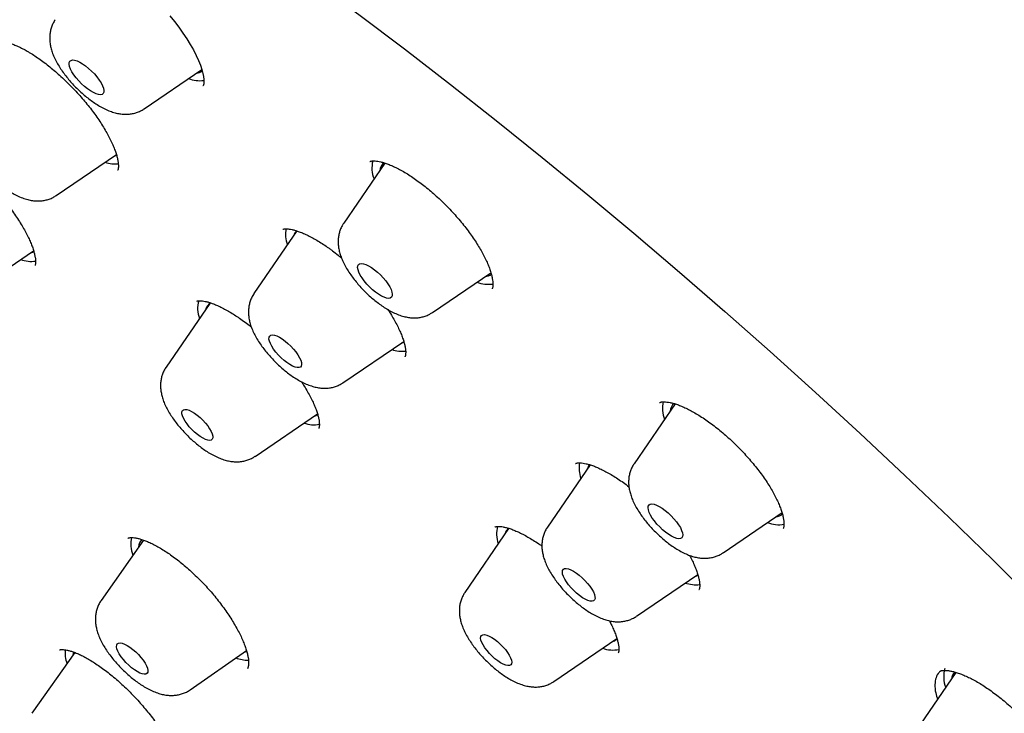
# Model space of a CAD drawing. Header units: millimetres. Extents: x 8 to 776, y 12 to 2253.
# Tile 21 of 67: x 533 to 552, y 802 to 815. Entities that reach past the tile are written whole.
import ezdxf

# ---------------------------------------------------------------- set-up
doc = ezdxf.new("R2010")
doc.units = ezdxf.units.MM

msp = doc.modelspace()

# ---------------------------------------------------------------- linework, layer by layer
at = {"color": 7, "linetype": 'Continuous', "lineweight": 30}
for p, q in [((535.003, 813.24), (536.121, 814.001)), ((533.3, 811.559), (534.465, 812.353)), ((539.669, 812.188), (538.87, 811.022)), ((537.964, 810.874), (537.132, 809.658)), ((531.663, 809.673), (532.86, 810.488)), ((540.594, 809.294), (541.723, 810.063)), ((536.274, 809.468), (535.428, 808.232)), ((536.026, 809.515), (536.024, 809.513)), ((538.855, 807.93), (540.033, 808.733)), ((545.293, 807.521), (544.499, 806.362)), ((537.152, 806.504), (538.362, 807.329)), ((543.646, 806.34), (542.818, 805.132)), ((546.223, 804.635), (547.365, 805.413)), ((542.065, 805.103), (541.219, 803.867)), ((547.387, 805.104), (547.389, 805.106)), ((534.99, 804.881), (534.169, 803.709)), ((544.542, 803.404), (545.731, 804.214)), ((545.756, 803.921), (545.757, 803.923)), ((534.165, 803.704), (534.169, 803.709)), ((542.943, 802.139), (544.166, 802.972)), ((533.657, 802.704), (532.827, 801.525)), ((535.894, 801.98), (536.986, 802.741)), ((550.737, 802.317), (549.951, 801.169))]:
    msp.add_line(p, q, dxfattribs=at)
at = {"color": 7, "linetype": 'Continuous', "lineweight": 30, "flags": 128}
for points in [[(532.166, 819.833), (533.025, 819.299), (533.889, 818.747), (534.758, 818.177), (535.632, 817.589), (536.51, 816.984), (537.391, 816.362), (538.275, 815.723), (539.162, 815.069), (540.05, 814.399), (540.938, 813.713), (541.828, 813.013), (542.716, 812.299), (543.605, 811.571), (544.491, 810.83), (545.376, 810.076), (546.258, 809.31), (547.136, 808.533), (548.011, 807.744), (548.881, 806.945), (549.746, 806.136), (550.606, 805.317), (551.459, 804.489), (552.305, 803.653)], [(535.499, 815.044), (535.59, 814.932), (535.676, 814.821), (535.755, 814.709), (535.829, 814.598), (535.897, 814.487), (535.958, 814.38), (536.011, 814.276), (536.056, 814.177), (536.093, 814.085), (536.121, 814.001), (536.141, 813.927), (536.153, 813.863), (536.159, 813.809), (536.16, 813.762), (536.157, 813.727), (536.151, 813.702), (536.146, 813.688), (536.143, 813.683), (536.143, 813.683), (536.143, 813.683)], [(533.964, 813.586), (533.906, 813.627), (533.847, 813.674), (533.79, 813.726), (533.735, 813.783), (533.685, 813.841), (533.642, 813.9), (533.605, 813.957), (533.578, 814.011), (533.559, 814.06), (533.551, 814.102), (533.553, 814.137), (533.564, 814.163), (533.586, 814.179), (533.617, 814.186), (533.656, 814.182), (533.702, 814.168), (533.754, 814.145), (533.809, 814.112), (533.867, 814.072), (533.926, 814.024), (533.983, 813.972), (534.038, 813.915), (534.088, 813.857), (534.131, 813.798), (534.168, 813.741), (534.195, 813.687), (534.214, 813.639), (534.222, 813.596), (534.22, 813.561), (534.209, 813.535), (534.187, 813.519), (534.156, 813.512), (534.117, 813.516), (534.071, 813.53), (534.019, 813.553), (533.964, 813.586)], [(534.431, 812.33), (534.453, 812.337), (534.47, 812.345)], [(532.794, 810.443), (532.837, 810.46), (532.865, 810.478)], [(539.489, 809.686), (539.43, 809.734), (539.373, 809.787), (539.319, 809.844), (539.27, 809.903), (539.227, 809.961), (539.192, 810.018), (539.165, 810.071), (539.148, 810.119), (539.141, 810.161), (539.144, 810.195), (539.157, 810.22), (539.18, 810.235), (539.212, 810.24), (539.252, 810.235), (539.299, 810.22), (539.351, 810.195), (539.407, 810.162), (539.465, 810.12), (539.524, 810.072), (539.581, 810.019), (539.635, 809.962), (539.684, 809.904), (539.727, 809.845), (539.762, 809.788), (539.789, 809.735), (539.806, 809.687), (539.813, 809.645), (539.81, 809.612), (539.797, 809.587), (539.774, 809.571), (539.742, 809.566), (539.702, 809.571), (539.655, 809.586), (539.603, 809.611), (539.547, 809.645), (539.489, 809.686)], [(537.771, 808.32), (537.714, 808.364), (537.658, 808.414), (537.604, 808.468), (537.555, 808.524), (537.512, 808.581), (537.476, 808.637), (537.449, 808.689), (537.431, 808.737), (537.422, 808.778), (537.424, 808.812), (537.436, 808.836), (537.458, 808.852), (537.488, 808.857), (537.527, 808.852), (537.573, 808.837), (537.624, 808.813), (537.678, 808.779), (537.735, 808.738), (537.791, 808.691), (537.846, 808.639), (537.897, 808.583), (537.944, 808.527), (537.984, 808.47), (538.015, 808.416), (538.038, 808.366), (538.052, 808.321), (538.055, 808.284), (538.048, 808.254), (538.031, 808.234), (538.005, 808.224), (537.97, 808.224), (537.928, 808.234), (537.879, 808.253), (537.826, 808.282), (537.771, 808.32)], [(536.092, 806.886), (536.037, 806.926), (535.982, 806.973), (535.928, 807.024), (535.879, 807.078), (535.834, 807.134), (535.796, 807.188), (535.767, 807.241), (535.746, 807.289), (535.736, 807.331), (535.735, 807.365), (535.745, 807.391), (535.765, 807.408), (535.793, 807.414), (535.83, 807.411), (535.874, 807.397), (535.924, 807.374), (535.977, 807.341), (536.032, 807.301), (536.087, 807.255), (536.141, 807.204), (536.191, 807.149), (536.235, 807.094), (536.273, 807.039), (536.302, 806.987), (536.323, 806.939), (536.333, 806.897), (536.334, 806.862), (536.324, 806.836), (536.305, 806.819), (536.276, 806.813), (536.239, 806.817), (536.195, 806.83), (536.145, 806.854), (536.092, 806.886)], [(545.052, 805.081), (544.995, 805.135), (544.942, 805.192), (544.893, 805.251), (544.851, 805.309), (544.817, 805.366), (544.791, 805.418), (544.775, 805.466), (544.77, 805.506), (544.774, 805.539), (544.788, 805.563), (544.812, 805.577), (544.845, 805.581), (544.886, 805.575), (544.934, 805.558), (544.987, 805.532), (545.043, 805.498), (545.101, 805.455), (545.16, 805.406), (545.217, 805.353), (545.27, 805.296), (545.319, 805.237), (545.361, 805.179), (545.395, 805.122), (545.42, 805.07), (545.436, 805.022), (545.442, 804.982), (545.438, 804.949), (545.423, 804.925), (545.399, 804.911), (545.366, 804.907), (545.325, 804.913), (545.278, 804.93), (545.225, 804.956), (545.169, 804.99), (545.11, 805.033), (545.052, 805.081)], [(543.385, 803.85), (543.33, 803.902), (543.277, 803.956), (543.23, 804.013), (543.188, 804.07), (543.155, 804.125), (543.129, 804.176), (543.114, 804.222), (543.108, 804.261), (543.113, 804.293), (543.128, 804.315), (543.152, 804.328), (543.185, 804.33), (543.225, 804.323), (543.272, 804.305), (543.324, 804.278), (543.38, 804.243), (543.436, 804.2), (543.493, 804.151), (543.547, 804.098), (543.597, 804.042), (543.642, 803.985), (543.68, 803.929), (543.709, 803.876), (543.729, 803.827), (543.74, 803.784), (543.741, 803.748), (543.731, 803.721), (543.712, 803.704), (543.683, 803.696), (543.646, 803.699), (543.602, 803.711), (543.552, 803.734), (543.498, 803.765), (543.442, 803.804), (543.385, 803.85)], [(545.673, 804.174), (545.706, 804.186), (545.728, 804.199)], [(541.802, 802.582), (541.747, 802.631), (541.695, 802.684), (541.648, 802.739), (541.606, 802.795), (541.572, 802.849), (541.547, 802.899), (541.531, 802.944), (541.525, 802.983), (541.53, 803.014), (541.544, 803.035), (541.568, 803.047), (541.601, 803.049), (541.642, 803.04), (541.689, 803.022), (541.74, 802.994), (541.794, 802.958), (541.85, 802.915), (541.904, 802.866), (541.956, 802.813), (542.004, 802.758), (542.045, 802.702), (542.079, 802.648), (542.104, 802.598), (542.12, 802.553), (542.126, 802.514), (542.122, 802.483), (542.107, 802.462), (542.083, 802.45), (542.05, 802.448), (542.01, 802.457), (541.963, 802.475), (541.911, 802.503), (541.857, 802.539), (541.802, 802.582)], [(534.87, 802.331), (534.815, 802.365), (534.759, 802.408), (534.704, 802.456), (534.651, 802.509), (534.602, 802.564), (534.558, 802.62), (534.522, 802.675), (534.495, 802.727), (534.477, 802.774), (534.468, 802.815), (534.471, 802.848), (534.483, 802.872), (534.505, 802.886), (534.537, 802.89), (534.576, 802.883), (534.622, 802.867), (534.673, 802.841), (534.728, 802.806), (534.784, 802.763), (534.839, 802.715), (534.893, 802.662), (534.942, 802.607), (534.985, 802.551), (535.021, 802.496), (535.049, 802.444), (535.067, 802.397), (535.075, 802.356), (535.073, 802.323), (535.06, 802.3), (535.038, 802.285), (535.006, 802.281), (534.967, 802.288), (534.921, 802.304), (534.87, 802.331)], [(533.641, 802.712), (533.629, 802.68), (533.624, 802.658)], [(536.995, 802.716), (536.955, 802.707), (536.932, 802.704)]]:
    msp.add_lwpolyline(points, dxfattribs=at)
at = {"color": 7, "linetype": 'Continuous', "lineweight": 30}
for centre, radius, start, end in [((535.997, 814.181), 0.248, 276.2604, 300.6575), ((536.095, 814.47), 0.685, 250.1739, 275.4438), ((534.461, 812.852), 0.682, 251.6509, 273.7179), ((539.975, 812.09), 0.558, 165.4476, 202.1619), ((539.777, 812.024), 0.209, 124.831, 175.4762), ((538.29, 810.797), 0.546, 167.2313, 200.7264), ((538.093, 810.737), 0.195, 133.5172, 165.2186), ((532.813, 810.892), 0.609, 250.5605, 278.2841), ((541.592, 810.218), 0.23, 275.5332, 307.8115), ((541.682, 810.518), 0.679, 250.269, 277.1568), ((536.555, 809.365), 0.516, 162.4823, 201.3817), ((536.384, 809.314), 0.189, 118.4099, 165.5659), ((539.928, 808.91), 0.217, 285.6384, 301.7257), ((540.012, 809.195), 0.655, 251.3038, 275.4599), ((545.648, 807.435), 0.601, 167.7225, 200.9748), ((545.409, 807.364), 0.213, 128.6992, 175.2734), ((538.227, 807.474), 0.207, 285.501, 312.7719), ((538.298, 807.71), 0.595, 250.4037, 280.2423), ((544.018, 806.274), 0.587, 169.657, 199.6964), ((543.787, 806.207), 0.203, 137.1558, 164.6387), ((547.222, 805.554), 0.225, 275.4542, 312.7073), ((542.394, 805.003), 0.561, 164.8495, 199.8729), ((542.177, 804.947), 0.192, 122.5718, 165.3331), ((547.301, 805.787), 0.608, 248.8133, 280.0285), ((535.337, 804.809), 0.592, 167.8914, 201.6268), ((535.117, 804.734), 0.223, 134.6185, 177.1925), ((545.698, 804.676), 0.661, 251.5314, 276.2314), ((544.022, 803.101), 0.198, 284.9355, 317.4185), ((544.087, 803.337), 0.587, 250.3368, 281.4556), ((534.137, 802.707), 0.667, 175.6326, 199.0313), ((537.032, 803.322), 0.769, 250.6665, 269.5326), ((551.058, 802.234), 0.56, 163.4886, 201.7998), ((550.863, 802.17), 0.215, 133.4699, 175.2056)]:
    msp.add_arc(centre, radius, start, end, dxfattribs=at)
for points, knots in [([(592.723, 776.727), (592.765, 776.77), (592.843, 776.852), (592.942, 776.959), (593.014, 777.04), (593.072, 777.106), (593.128, 777.172), (593.182, 777.237), (593.238, 777.305), (593.291, 777.371), (593.345, 777.441), (593.398, 777.51), (593.449, 777.579), (593.495, 777.641), (593.536, 777.699), (593.578, 777.759), (593.623, 777.825), (593.674, 777.9), (593.725, 777.979), (593.774, 778.056), (593.818, 778.127), (593.857, 778.192), (593.894, 778.254), (593.931, 778.317), (593.967, 778.38), (593.998, 778.437), (594.024, 778.485), (594.053, 778.538), (594.087, 778.602), (594.129, 778.684), (594.174, 778.775), (594.221, 778.872), (594.267, 778.971), (594.307, 779.058), (594.34, 779.134), (594.37, 779.204), (594.402, 779.281), (594.436, 779.364), (594.469, 779.448), (594.499, 779.527), (594.525, 779.596), (594.549, 779.662), (594.573, 779.731), (594.6, 779.809), (594.628, 779.893), (594.655, 779.976), (594.678, 780.05), (594.697, 780.114), (594.716, 780.176), (594.735, 780.243), (594.762, 780.337), (594.792, 780.45), (594.823, 780.571), (594.849, 780.681), (594.875, 780.792), (594.9, 780.912), (594.926, 781.035), (594.946, 781.143), (594.964, 781.238), (594.979, 781.327), (594.995, 781.423), (595.011, 781.53), (595.028, 781.648), (595.045, 781.775), (595.06, 781.9), (595.073, 782.012), (595.082, 782.104), (595.09, 782.186), (595.097, 782.266), (595.104, 782.357), (595.112, 782.459), (595.119, 782.568), (595.125, 782.679), (595.131, 782.812), (595.137, 782.962), (595.141, 783.135), (595.143, 783.306), (595.143, 783.469), (595.141, 783.623), (595.138, 783.772), (595.134, 783.929), (595.127, 784.1), (595.117, 784.285), (595.105, 784.478), (595.09, 784.673), (595.069, 784.922), (595.038, 785.222), (594.997, 785.57), (594.951, 785.899), (594.902, 786.222), (594.853, 786.509), (594.805, 786.771), (594.76, 787.009), (594.708, 787.265), (594.648, 787.544), (594.579, 787.846), (594.515, 788.116), (594.459, 788.34), (594.418, 788.5), (594.382, 788.638), (594.352, 788.751), (594.327, 788.84), (594.309, 788.906), (594.294, 788.962), (594.277, 789.024), (594.253, 789.108), (594.225, 789.209), (594.193, 789.319), (594.16, 789.431), (594.128, 789.541), (594.084, 789.687), (594.03, 789.865), (593.964, 790.076), (593.899, 790.279), (593.838, 790.467), (593.782, 790.634), (593.735, 790.774), (593.7, 790.877), (593.675, 790.948), (593.656, 791.003), (593.634, 791.066), (593.604, 791.154), (593.562, 791.273), (593.51, 791.416), (593.448, 791.588), (593.38, 791.773), (593.308, 791.966), (593.24, 792.146), (593.164, 792.343), (593.076, 792.568), (592.971, 792.833), (592.878, 793.062), (592.805, 793.238), (592.761, 793.344), (592.727, 793.425), (592.704, 793.481), (592.682, 793.532), (592.655, 793.597), (592.613, 793.694), (592.559, 793.822), (592.49, 793.982), (592.406, 794.173), (592.316, 794.377), (592.221, 794.591), (592.124, 794.804), (592.022, 795.026), (591.919, 795.249), (591.815, 795.47), (591.634, 795.852), (591.373, 796.389), (591.027, 797.077), (590.682, 797.744), (590.336, 798.394), (589.983, 799.039), (589.575, 799.767), (589.099, 800.592), (588.695, 801.272), (588.423, 801.719), (588.304, 801.915), (588.195, 802.092), (588.1, 802.246), (588.018, 802.378), (587.949, 802.488), (587.894, 802.576), (587.851, 802.645), (587.813, 802.706), (587.771, 802.773), (587.718, 802.856), (587.655, 802.957), (587.544, 803.131), (587.382, 803.385), (587.172, 803.711), (586.949, 804.054), (586.712, 804.414), (586.455, 804.801), (586.174, 805.219), (585.869, 805.668), (585.539, 806.146), (585.195, 806.64), (584.843, 807.137), (584.489, 807.632), (584.133, 808.123), (583.66, 808.767), (583.067, 809.562), (582.349, 810.502), (581.629, 811.425), (580.909, 812.33), (580.187, 813.218), (579.461, 814.095), (578.729, 814.963), (577.907, 815.92), (576.991, 816.964), (575.978, 818.091), (574.954, 819.205), (573.918, 820.305), (572.87, 821.392), (571.824, 822.454), (570.78, 823.49), (569.74, 824.5), (568.692, 825.497), (567.633, 826.482), (566.562, 827.456), (565.476, 828.422), (564.454, 829.31), (563.5, 830.122), (562.617, 830.86), (561.725, 831.59), (560.825, 832.313), (559.913, 833.03), (558.988, 833.742), (558.05, 834.449), (557.099, 835.149), (556.137, 835.841), (555.163, 836.525), (554.401, 837.045), (553.862, 837.407), (553.558, 837.609), (553.278, 837.794), (553.023, 837.961), (552.792, 838.111), (552.594, 838.239), (552.426, 838.347), (552.285, 838.437), (552.163, 838.515), (552.06, 838.58), (551.974, 838.635), (551.888, 838.689), (551.786, 838.754), (551.654, 838.836), (551.491, 838.938), (551.293, 839.061), (551.06, 839.205), (550.791, 839.369), (550.488, 839.553), (550.152, 839.754), (549.793, 839.967), (549.425, 840.182), (548.933, 840.466), (548.327, 840.808), (547.616, 841.199), (546.933, 841.563), (546.278, 841.903), (545.648, 842.22), (545.027, 842.524), (544.413, 842.815), (543.926, 843.038), (543.571, 843.197), (543.349, 843.295), (543.145, 843.384), (542.977, 843.457), (542.845, 843.513), (542.744, 843.556), (542.653, 843.594), (542.555, 843.635), (542.447, 843.68), (542.327, 843.73), (542.197, 843.783), (542.05, 843.842), (541.888, 843.908), (541.626, 844.011), (541.279, 844.146), (540.862, 844.302), (540.469, 844.444), (540.095, 844.575), (539.73, 844.699), (539.361, 844.819), (538.982, 844.938), (538.684, 845.028), (538.478, 845.088), (538.373, 845.118), (538.286, 845.142), (538.219, 845.161), (538.167, 845.176), (538.117, 845.189), (538.054, 845.207), (537.968, 845.23), (537.857, 845.26), (537.722, 845.295), (537.567, 845.335), (537.329, 845.395), (537.029, 845.467), (536.684, 845.544), (536.371, 845.61), (536.069, 845.67), (535.771, 845.724), (535.472, 845.775), (535.177, 845.82), (534.877, 845.863), (534.565, 845.901), (534.202, 845.94), (533.794, 845.975), (533.449, 845.996), (533.207, 846.006), (533.067, 846.011), (532.928, 846.014), (532.794, 846.016), (532.676, 846.016), (532.576, 846.016), (532.496, 846.016), (532.42, 846.015), (532.341, 846.013), (532.25, 846.011), (532.144, 846.008), (532.031, 846.003), (531.916, 845.997), (531.805, 845.991), (531.702, 845.984), (531.591, 845.976), (531.468, 845.966), (531.332, 845.953), (531.193, 845.939), (531.042, 845.921), (530.886, 845.9), (530.74, 845.879), (530.616, 845.859), (530.501, 845.84), (530.384, 845.819), (530.265, 845.796), (530.152, 845.773), (530.043, 845.749), (529.936, 845.725), (529.774, 845.686), (529.562, 845.631), (529.309, 845.558), (529.062, 845.479), (528.829, 845.396), (528.652, 845.328), (528.532, 845.279), (528.454, 845.247), (528.369, 845.211), (528.283, 845.172), (528.202, 845.136), (528.129, 845.101), (528.059, 845.068), (527.987, 845.032), (527.908, 844.993), (527.829, 844.952), (527.757, 844.913), (527.698, 844.881), (527.647, 844.853), (527.594, 844.823), (527.535, 844.789), (527.47, 844.75), (527.405, 844.712), (527.341, 844.672), (527.275, 844.63), (527.206, 844.586), (527.127, 844.534), (527.041, 844.476), (526.95, 844.412), (526.867, 844.352), (526.786, 844.293), (526.701, 844.228), (526.609, 844.155), (526.518, 844.082), (526.449, 844.024), (526.401, 843.983), (526.367, 843.954), (526.321, 843.914), (526.262, 843.862), (526.189, 843.796), (526.103, 843.715), (526.04, 843.656), (526.007, 843.624)], [0, 0, 0, 0, 0.001962, 0.003666, 0.00512, 0.006401, 0.007546, 0.00884, 0.010025, 0.011332, 0.012606, 0.013977, 0.015293, 0.016461, 0.017482, 0.01851, 0.019736, 0.021163, 0.022693, 0.02408, 0.025312, 0.026453, 0.027468, 0.028605, 0.029777, 0.030771, 0.031575, 0.032271, 0.033485, 0.034897, 0.036461, 0.038109, 0.039826, 0.041396, 0.042475, 0.043589, 0.044845, 0.046243, 0.047681, 0.048945, 0.050029, 0.050974, 0.052047, 0.053298, 0.054726, 0.056107, 0.057244, 0.058221, 0.059113, 0.060148, 0.061343, 0.063527, 0.065403, 0.066893, 0.068515, 0.070441, 0.072361, 0.074089, 0.075322, 0.07662, 0.078045, 0.079603, 0.081331, 0.083233, 0.085153, 0.086774, 0.08809, 0.089135, 0.09026, 0.091558, 0.093001, 0.094604, 0.096193, 0.097695, 0.100159, 0.10248, 0.104856, 0.107197, 0.109165, 0.111084, 0.113181, 0.115477, 0.11797, 0.120592, 0.123159, 0.125659, 0.130311, 0.134702, 0.138808, 0.142701, 0.146719, 0.149441, 0.152288, 0.155377, 0.158712, 0.162293, 0.16612, 0.168259, 0.170127, 0.171715, 0.173024, 0.174054, 0.174805, 0.175276, 0.17599, 0.176949, 0.17815, 0.179444, 0.180717, 0.181969, 0.1832, 0.185648, 0.188009, 0.190284, 0.192437, 0.194294, 0.195827, 0.197038, 0.197692, 0.198194, 0.198833, 0.199773, 0.201081, 0.20272, 0.204459, 0.206667, 0.208737, 0.210668, 0.212483, 0.215048, 0.21786, 0.220919, 0.222293, 0.223405, 0.224253, 0.224838, 0.225171, 0.225861, 0.226874, 0.228212, 0.229874, 0.231859, 0.234169, 0.236211, 0.238451, 0.240748, 0.243021, 0.24527, 0.247493, 0.254626, 0.26149, 0.268087, 0.274417, 0.280625, 0.28697, 0.295564, 0.304405, 0.306421, 0.308305, 0.309977, 0.311437, 0.312684, 0.31372, 0.314544, 0.315185, 0.315664, 0.316279, 0.317062, 0.318012, 0.319118, 0.321987, 0.325169, 0.328276, 0.331634, 0.335242, 0.3391, 0.343295, 0.347751, 0.352379, 0.356975, 0.361531, 0.366047, 0.370522, 0.379301, 0.38792, 0.396379, 0.404679, 0.412819, 0.420851, 0.428851, 0.436819, 0.447393, 0.457909, 0.46837, 0.478775, 0.489162, 0.49955, 0.509522, 0.519495, 0.529469, 0.539443, 0.549467, 0.559583, 0.569792, 0.577879, 0.586023, 0.594224, 0.602484, 0.610839, 0.619338, 0.62798, 0.636716, 0.645595, 0.654616, 0.66378, 0.666834, 0.669688, 0.67231, 0.674701, 0.676861, 0.67879, 0.680293, 0.681618, 0.682765, 0.683733, 0.684524, 0.685204, 0.686184, 0.687409, 0.688949, 0.690806, 0.693028, 0.69558, 0.698464, 0.701678, 0.705206, 0.708773, 0.71229, 0.719452, 0.726393, 0.733111, 0.739608, 0.745886, 0.751997, 0.758388, 0.764606, 0.767001, 0.769367, 0.771523, 0.773369, 0.774623, 0.775678, 0.776537, 0.777496, 0.778748, 0.779938, 0.781308, 0.782859, 0.784591, 0.786485, 0.791223, 0.795732, 0.800012, 0.804063, 0.808016, 0.812122, 0.816385, 0.820795, 0.822222, 0.823431, 0.824421, 0.825193, 0.825746, 0.82622, 0.826908, 0.827921, 0.829205, 0.830758, 0.832582, 0.834638, 0.839084, 0.843189, 0.846951, 0.850372, 0.854187, 0.857859, 0.861432, 0.865191, 0.869188, 0.873348, 0.87916, 0.885107, 0.886979, 0.888852, 0.890725, 0.892597, 0.894318, 0.89556, 0.896628, 0.89753, 0.89854, 0.8998, 0.901308, 0.902958, 0.904666, 0.906259, 0.907736, 0.909099, 0.91108, 0.913, 0.914947, 0.917121, 0.919582, 0.921781, 0.923542, 0.925097, 0.926915, 0.928745, 0.930457, 0.93206, 0.933669, 0.935323, 0.939492, 0.943435, 0.947175, 0.951135, 0.954619, 0.955738, 0.956998, 0.958405, 0.959926, 0.961293, 0.962449, 0.963581, 0.964774, 0.966118, 0.967562, 0.968814, 0.969827, 0.970638, 0.971486, 0.972563, 0.973774, 0.974913, 0.975973, 0.977242, 0.978457, 0.979717, 0.981473, 0.983169, 0.984703, 0.986153, 0.987745, 0.989494, 0.991286, 0.992832, 0.993442, 0.994029, 0.994793, 0.995772, 0.996966, 0.998375, 1, 1, 1, 1]), ([(509.259, 827.279), (509.219, 827.239), (509.146, 827.166), (509.054, 827.071), (508.988, 827.002), (508.936, 826.946), (508.893, 826.899), (508.849, 826.85), (508.797, 826.792), (508.735, 826.72), (508.671, 826.645), (508.611, 826.572), (508.56, 826.509), (508.518, 826.455), (508.484, 826.411), (508.45, 826.368), (508.412, 826.317), (508.37, 826.26), (508.325, 826.198), (508.283, 826.139), (508.244, 826.084), (508.209, 826.034), (508.175, 825.984), (508.14, 825.931), (508.104, 825.875), (508.062, 825.81), (508.015, 825.734), (507.965, 825.652), (507.919, 825.575), (507.866, 825.483), (507.801, 825.368), (507.73, 825.235), (507.662, 825.102), (507.596, 824.966), (507.53, 824.823), (507.467, 824.681), (507.417, 824.565), (507.378, 824.467), (507.345, 824.385), (507.312, 824.297), (507.279, 824.207), (507.248, 824.123), (507.222, 824.047), (507.197, 823.973), (507.17, 823.89), (507.138, 823.79), (507.105, 823.681), (507.073, 823.571), (507.044, 823.468), (507.018, 823.367), (506.992, 823.267), (506.968, 823.166), (506.945, 823.068), (506.923, 822.968), (506.9, 822.863), (506.877, 822.744), (506.852, 822.613), (506.828, 822.476), (506.803, 822.316), (506.777, 822.14), (506.754, 821.952), (506.735, 821.78), (506.719, 821.622), (506.707, 821.471), (506.696, 821.317), (506.686, 821.151), (506.678, 820.971), (506.672, 820.779), (506.668, 820.577), (506.667, 820.368), (506.67, 820.163), (506.674, 819.985), (506.68, 819.836), (506.685, 819.712), (506.691, 819.598), (506.697, 819.488), (506.704, 819.371), (506.714, 819.238), (506.726, 819.082), (506.741, 818.913), (506.759, 818.738), (506.777, 818.568), (506.796, 818.403), (506.815, 818.252), (506.834, 818.116), (506.849, 818.002), (506.865, 817.897), (506.881, 817.785), (506.902, 817.654), (506.926, 817.504), (506.955, 817.333), (506.989, 817.141), (507.03, 816.924), (507.07, 816.722), (507.108, 816.54), (507.141, 816.386), (507.175, 816.23), (507.208, 816.083), (507.237, 815.957), (507.262, 815.853), (507.286, 815.753), (507.313, 815.643), (507.346, 815.51), (507.38, 815.375), (507.415, 815.239), (507.452, 815.101), (507.494, 814.947), (507.542, 814.771), (507.598, 814.575), (507.661, 814.357), (507.721, 814.156), (507.775, 813.98), (507.818, 813.841), (507.858, 813.713), (507.894, 813.602), (507.924, 813.509), (507.948, 813.433), (507.969, 813.371), (507.988, 813.314), (508.013, 813.236), (508.05, 813.128), (508.098, 812.985), (508.155, 812.82), (508.251, 812.543), (508.391, 812.156), (508.577, 811.66), (508.736, 811.251), (508.862, 810.937), (508.946, 810.729), (509.024, 810.541), (509.086, 810.391), (509.134, 810.276), (509.169, 810.194), (509.197, 810.13), (509.226, 810.061), (509.264, 809.972), (509.316, 809.852), (509.377, 809.711), (509.502, 809.427), (509.696, 808.994), (509.969, 808.404), (510.269, 807.776), (510.534, 807.238), (510.756, 806.798), (510.93, 806.458), (511.121, 806.09), (511.331, 805.692), (511.561, 805.264), (511.812, 804.806), (512.096, 804.297), (512.416, 803.734), (512.776, 803.114), (513.168, 802.454), (513.52, 801.873), (513.825, 801.381), (514.07, 800.987), (514.322, 800.59), (514.57, 800.202), (514.807, 799.836), (515.038, 799.485), (515.258, 799.151), (515.468, 798.837), (515.655, 798.56), (515.818, 798.319), (515.957, 798.115), (516.068, 797.953), (516.154, 797.828), (516.218, 797.736), (516.272, 797.656), (516.326, 797.579), (516.383, 797.497), (516.445, 797.407), (516.526, 797.292), (516.628, 797.147), (516.753, 796.969), (516.892, 796.772), (517.049, 796.55), (517.228, 796.3), (517.429, 796.02), (517.653, 795.711), (517.902, 795.37), (518.178, 794.996), (518.481, 794.588), (518.814, 794.145), (519.174, 793.67), (519.564, 793.163), (519.98, 792.627), (520.424, 792.063), (520.896, 791.471), (521.398, 790.848), (521.936, 790.191), (522.511, 789.5), (523.123, 788.774), (523.771, 788.018), (524.455, 787.232), (525.171, 786.423), (525.921, 785.591), (526.703, 784.737), (527.522, 783.859), (528.335, 783.004), (529.136, 782.176), (529.921, 781.378), (530.735, 780.564), (531.576, 779.738), (532.445, 778.899), (533.324, 778.065), (534.212, 777.239), (535.107, 776.421), (535.966, 775.648), (536.529, 775.155), (536.785, 774.931)], [0, 0, 0, 0, 0.002914, 0.005407, 0.0075, 0.009253, 0.010675, 0.011918, 0.014022, 0.016403, 0.019183, 0.02152, 0.023658, 0.025385, 0.026724, 0.027992, 0.029689, 0.031723, 0.033601, 0.035699, 0.03741, 0.038926, 0.040524, 0.042206, 0.043969, 0.0458, 0.048427, 0.051054, 0.053421, 0.055578, 0.059566, 0.064011, 0.067599, 0.071526, 0.076064, 0.080186, 0.083975, 0.086208, 0.088557, 0.091073, 0.093733, 0.096169, 0.098213, 0.100128, 0.102424, 0.105108, 0.108491, 0.111469, 0.114225, 0.116959, 0.119679, 0.122398, 0.125115, 0.127627, 0.130424, 0.133587, 0.137108, 0.140745, 0.144367, 0.149645, 0.154467, 0.158847, 0.16284, 0.16647, 0.170227, 0.174415, 0.178885, 0.183585, 0.188518, 0.193688, 0.198769, 0.203289, 0.206444, 0.209334, 0.212022, 0.214509, 0.217066, 0.220154, 0.223796, 0.227832, 0.231827, 0.235756, 0.239401, 0.242923, 0.245972, 0.248494, 0.25049, 0.252973, 0.25586, 0.259151, 0.262845, 0.267005, 0.271675, 0.276854, 0.279976, 0.283258, 0.286686, 0.289827, 0.292473, 0.294624, 0.296279, 0.298728, 0.301468, 0.304523, 0.307074, 0.309833, 0.312973, 0.316528, 0.320497, 0.32488, 0.329677, 0.332537, 0.335396, 0.337927, 0.340113, 0.341954, 0.343428, 0.34457, 0.345605, 0.346766, 0.349153, 0.351943, 0.355135, 0.358729, 0.368029, 0.377457, 0.387004, 0.391049, 0.395059, 0.398577, 0.401502, 0.403383, 0.404898, 0.406046, 0.406912, 0.408706, 0.410911, 0.413529, 0.416452, 0.426476, 0.437093, 0.448301, 0.460102, 0.465616, 0.471543, 0.477956, 0.484855, 0.49224, 0.500111, 0.508468, 0.518345, 0.528824, 0.539904, 0.551585, 0.557943, 0.564466, 0.571152, 0.57764, 0.58366, 0.589212, 0.594953, 0.60009, 0.604624, 0.608553, 0.611879, 0.614604, 0.616486, 0.617954, 0.619126, 0.620373, 0.621721, 0.623172, 0.624724, 0.627364, 0.630255, 0.6334, 0.636969, 0.641056, 0.645574, 0.650591, 0.656109, 0.662125, 0.668764, 0.675921, 0.683596, 0.691789, 0.700499, 0.709557, 0.719115, 0.729172, 0.739728, 0.750989, 0.762766, 0.775061, 0.787872, 0.8012, 0.814794, 0.828886, 0.843476, 0.858567, 0.871762, 0.885317, 0.899231, 0.913505, 0.928138, 0.94313, 0.957594, 0.972377, 0.987478, 1, 1, 1, 1]), ([(542.377, 771.058), (542.31, 771.108), (541.343, 771.835), (539.491, 773.352), (536.84, 775.599), (534.24, 777.947), (531.685, 780.38), (529.191, 782.889), (526.774, 785.456), (524.448, 788.066), (522.228, 790.704), (520.127, 793.352), (518.159, 795.994), (516.335, 798.615), (514.667, 801.198), (513.165, 803.726), (511.838, 806.186), (510.694, 808.56), (509.741, 810.835), (508.985, 812.997), (508.429, 815.032), (508.078, 816.928), (507.934, 818.672), (507.997, 820.256), (508.267, 821.667), (508.743, 822.899), (509.421, 823.943), (510.298, 824.792), (511.367, 825.443), (512.623, 825.889), (514.058, 826.13), (515.662, 826.163), (517.426, 825.988), (519.34, 825.606), (521.39, 825.02), (523.565, 824.233), (525.851, 823.251), (528.235, 822.075), (530.635, 820.765), (532.266, 819.762), (533.05, 819.28)], [0, 0, 0, 0, 0.002048, 0.029729, 0.056737, 0.083746, 0.110755, 0.137763, 0.164772, 0.191781, 0.21879, 0.245798, 0.272807, 0.299816, 0.326825, 0.353833, 0.380842, 0.407851, 0.43486, 0.461868, 0.488877, 0.515886, 0.542895, 0.569903, 0.596912, 0.623921, 0.65093, 0.677938, 0.704947, 0.731956, 0.758965, 0.785973, 0.812982, 0.839991, 0.867, 0.894008, 0.921017, 0.948026, 0.975034, 1, 1, 1, 1]), ([(533.281, 814.966), (533.276, 814.961), (533.255, 814.933), (533.228, 814.878), (533.199, 814.803), (533.181, 814.726), (533.172, 814.648), (533.173, 814.568), (533.182, 814.486), (533.201, 814.401), (533.23, 814.31), (533.27, 814.214), (533.322, 814.115), (533.383, 814.017), (533.449, 813.922), (533.52, 813.831), (533.596, 813.743), (533.675, 813.659), (533.758, 813.579), (533.843, 813.503), (533.932, 813.432), (534.023, 813.365), (534.117, 813.304), (534.216, 813.249), (534.316, 813.203), (534.414, 813.168), (534.507, 813.145), (534.595, 813.134), (534.679, 813.133), (534.76, 813.141), (534.839, 813.159), (534.914, 813.188), (534.969, 813.215), (534.996, 813.236), (535.002, 813.24)], [0, 0, 0, 0, 0.007314, 0.03411, 0.060618, 0.087123, 0.113966, 0.141595, 0.170609, 0.201792, 0.236002, 0.273566, 0.313081, 0.351697, 0.388925, 0.425065, 0.460502, 0.495553, 0.530483, 0.565509, 0.600832, 0.636745, 0.673626, 0.711987, 0.752487, 0.790194, 0.824357, 0.85553, 0.884738, 0.912702, 0.939892, 0.966606, 0.993041, 1, 1, 1, 1]), ([(532.144, 814.543), (532.144, 814.543), (532.143, 814.543), (532.152, 814.546), (532.172, 814.549), (532.205, 814.551), (532.249, 814.548), (532.303, 814.539), (532.366, 814.523), (532.438, 814.5), (532.517, 814.469), (532.604, 814.429), (532.678, 814.391), (532.741, 814.355), (532.804, 814.318), (532.888, 814.265), (532.99, 814.194), (533.095, 814.116), (533.203, 814.031), (533.311, 813.939), (533.419, 813.841), (533.526, 813.739), (533.63, 813.633), (533.731, 813.525), (533.827, 813.415), (533.918, 813.305), (534.004, 813.193), (534.086, 813.08), (534.162, 812.967), (534.231, 812.855), (534.294, 812.747), (534.349, 812.642), (534.395, 812.544), (534.432, 812.453), (534.461, 812.371), (534.482, 812.296), (534.496, 812.23), (534.503, 812.172), (534.505, 812.125), (534.502, 812.089), (534.497, 812.064), (534.492, 812.051), (534.49, 812.048), (534.49, 812.049), (534.49, 812.049)], [0, 0, 0, 0, 0.009107, 0.032223, 0.056696, 0.08012, 0.103472, 0.127088, 0.151162, 0.175717, 0.200694, 0.225997, 0.25152, 0.262763, 0.276386, 0.30177, 0.327505, 0.353681, 0.38022, 0.407032, 0.434014, 0.461061, 0.48803, 0.514826, 0.541368, 0.567568, 0.593926, 0.620604, 0.647491, 0.67445, 0.70127, 0.727779, 0.753807, 0.779201, 0.803838, 0.828087, 0.852585, 0.876925, 0.901065, 0.925043, 0.949033, 0.973363, 0.998905, 1, 1, 1, 1]), ([(531.576, 813.286), (531.576, 813.286), (531.558, 813.264), (531.533, 813.215), (531.501, 813.141), (531.481, 813.064), (531.47, 812.986), (531.468, 812.907), (531.476, 812.826), (531.492, 812.741), (531.518, 812.652), (531.556, 812.557), (531.606, 812.458), (531.664, 812.36), (531.729, 812.264), (531.799, 812.172), (531.874, 812.084), (531.952, 811.999), (532.034, 811.918), (532.119, 811.84), (532.207, 811.768), (532.298, 811.7), (532.391, 811.638), (532.489, 811.581), (532.592, 811.531), (532.693, 811.493), (532.791, 811.468), (532.879, 811.454), (532.964, 811.452), (533.046, 811.459), (533.125, 811.476), (533.201, 811.503), (533.259, 811.531), (533.29, 811.554), (533.299, 811.56)], [0, 0, 0, 0, 0.0006927, 0.0275969, 0.0541505, 0.0806285, 0.1073561, 0.1347501, 0.1633695, 0.1939555, 0.2273761, 0.2641839, 0.3034954, 0.3424287, 0.379975, 0.4163408, 0.4519157, 0.4870346, 0.5219726, 0.5569659, 0.5921941, 0.627937, 0.6645463, 0.7024976, 0.7424236, 0.7849067, 0.8195568, 0.8510894, 0.8805281, 0.9086377, 0.9359173, 0.9626863, 0.9891523, 1, 1, 1, 1]), ([(530.541, 812.688), (530.541, 812.687), (530.54, 812.687), (530.545, 812.689), (530.561, 812.693), (530.589, 812.695), (530.629, 812.693), (530.679, 812.686), (530.738, 812.673), (530.806, 812.652), (530.881, 812.623), (530.95, 812.593), (531.023, 812.557), (531.1, 812.515), (531.195, 812.458), (531.295, 812.393), (531.399, 812.32), (531.506, 812.24), (531.614, 812.152), (531.722, 812.059), (531.83, 811.961), (531.935, 811.859), (532.038, 811.753), (532.136, 811.646), (532.231, 811.536), (532.322, 811.424), (532.41, 811.31), (532.492, 811.196), (532.568, 811.083), (532.637, 810.972), (532.698, 810.866), (532.75, 810.765), (532.794, 810.671), (532.83, 810.583), (532.858, 810.501), (532.878, 810.427), (532.892, 810.361), (532.898, 810.305), (532.899, 810.261), (532.896, 810.228), (532.892, 810.208), (532.888, 810.2), (532.889, 810.201), (532.889, 810.201)], [0, 0, 0, 0, 0.004347, 0.028547, 0.05148, 0.075684, 0.099518, 0.123433, 0.147645, 0.172225, 0.197142, 0.221378, 0.235061, 0.260142, 0.285651, 0.311692, 0.338177, 0.365009, 0.392077, 0.419267, 0.446448, 0.473503, 0.500346, 0.52687, 0.553488, 0.580475, 0.607724, 0.635104, 0.662438, 0.689539, 0.716245, 0.742411, 0.767916, 0.793072, 0.818448, 0.843695, 0.86869, 0.893324, 0.917534, 0.941367, 0.965055, 0.988971, 1, 1, 1, 1]), ([(539.379, 812.216), (539.379, 812.217), (539.38, 812.217), (539.39, 812.222), (539.409, 812.227), (539.438, 812.231), (539.477, 812.23), (539.528, 812.225), (539.588, 812.213), (539.656, 812.194), (539.732, 812.167), (539.816, 812.133), (539.907, 812.089), (540.004, 812.038), (540.105, 811.978), (540.21, 811.91), (540.316, 811.835), (540.424, 811.754), (540.532, 811.667), (540.639, 811.574), (540.745, 811.476), (540.851, 811.373), (540.954, 811.265), (541.054, 811.155), (541.149, 811.043), (541.24, 810.93), (541.324, 810.818), (541.401, 810.707), (541.471, 810.598), (541.534, 810.491), (541.59, 810.388), (541.639, 810.288), (541.679, 810.193), (541.712, 810.104), (541.736, 810.024), (541.752, 809.952), (541.761, 809.892), (541.764, 809.842), (541.762, 809.806), (541.758, 809.779), (541.752, 809.762), (541.748, 809.754), (541.747, 809.753), (541.746, 809.752)], [0, 0, 0, 0, 0.029898, 0.054837, 0.077844, 0.09977, 0.122993, 0.145706, 0.16763, 0.190327, 0.213597, 0.237419, 0.261726, 0.286423, 0.311408, 0.336576, 0.361837, 0.387091, 0.412178, 0.437351, 0.462803, 0.488476, 0.514299, 0.540194, 0.566057, 0.591805, 0.617369, 0.642692, 0.667583, 0.692516, 0.717553, 0.742596, 0.767512, 0.792168, 0.816424, 0.84015, 0.863248, 0.885682, 0.907514, 0.929134, 0.952632, 0.977816, 1, 1, 1, 1]), ([(538.871, 811.021), (538.859, 811.004), (538.833, 810.964), (538.803, 810.897), (538.78, 810.821), (538.766, 810.743), (538.762, 810.664), (538.766, 810.584), (538.78, 810.5), (538.803, 810.412), (538.838, 810.319), (538.884, 810.221), (538.94, 810.122), (539.004, 810.026), (539.073, 809.933), (539.146, 809.843), (539.223, 809.757), (539.304, 809.675), (539.388, 809.597), (539.475, 809.523), (539.565, 809.454), (539.658, 809.39), (539.754, 809.331), (539.855, 809.279), (539.956, 809.238), (540.054, 809.209), (540.144, 809.192), (540.23, 809.186), (540.312, 809.19), (540.393, 809.204), (540.47, 809.228), (540.537, 809.257), (540.575, 809.283), (540.592, 809.294)], [0, 0, 0, 0, 0.020171, 0.046804, 0.073279, 0.099906, 0.127068, 0.155281, 0.185232, 0.217774, 0.253634, 0.292457, 0.331717, 0.369669, 0.406339, 0.442111, 0.477338, 0.51231, 0.547279, 0.582423, 0.617997, 0.654327, 0.691848, 0.731152, 0.772893, 0.808789, 0.84125, 0.871291, 0.899782, 0.927301, 0.954219, 0.980773, 1, 1, 1, 1]), ([(537.691, 810.904), (537.691, 810.904), (537.691, 810.904), (537.697, 810.907), (537.712, 810.912), (537.736, 810.915), (537.77, 810.915), (537.815, 810.911), (537.87, 810.901), (537.935, 810.884), (538.009, 810.859), (538.091, 810.827), (538.181, 810.785), (538.276, 810.736), (538.375, 810.678), (538.477, 810.614), (538.552, 810.562), (538.611, 810.52), (538.672, 810.475), (538.749, 810.415), (538.806, 810.366), (538.829, 810.347)], [0, 0, 0, 0, 0.063184, 0.123965, 0.180324, 0.233308, 0.282636, 0.334601, 0.388042, 0.443012, 0.499574, 0.557594, 0.61683, 0.676987, 0.737761, 0.798869, 0.856388, 0.868778, 0.900698, 0.961115, 1, 1, 1, 1]), ([(537.132, 809.657), (537.128, 809.651), (537.107, 809.623), (537.08, 809.569), (537.051, 809.494), (537.033, 809.417), (537.024, 809.339), (537.025, 809.259), (537.034, 809.177), (537.052, 809.092), (537.082, 809.001), (537.122, 808.905), (537.174, 808.806), (537.234, 808.708), (537.301, 808.613), (537.372, 808.522), (537.448, 808.434), (537.527, 808.35), (537.61, 808.27), (537.695, 808.194), (537.784, 808.122), (537.875, 808.056), (537.969, 807.995), (538.068, 807.94), (538.168, 807.894), (538.266, 807.859), (538.359, 807.836), (538.446, 807.825), (538.531, 807.823), (538.612, 807.832), (538.691, 807.85), (538.766, 807.879), (538.821, 807.906), (538.848, 807.927), (538.854, 807.931)], [0, 0, 0, 0, 0.007076, 0.033878, 0.060391, 0.086901, 0.113749, 0.141382, 0.1704, 0.201588, 0.235801, 0.27337, 0.312892, 0.351517, 0.388753, 0.424901, 0.460344, 0.495402, 0.530339, 0.565371, 0.600701, 0.636621, 0.673507, 0.711874, 0.75238, 0.790097, 0.824268, 0.855449, 0.884664, 0.912635, 0.93983, 0.966549, 0.992989, 1, 1, 1, 1]), ([(536.026, 809.513), (536.026, 809.514), (536.027, 809.514), (536.038, 809.517), (536.058, 809.52), (536.09, 809.521), (536.134, 809.517), (536.188, 809.508), (536.251, 809.492), (536.324, 809.468), (536.405, 809.436), (536.492, 809.396), (536.586, 809.347), (536.682, 809.292), (536.754, 809.246), (536.811, 809.209), (536.87, 809.169), (536.958, 809.105), (537.036, 809.046), (537.078, 809.01), (537.086, 809.004)], [0, 0, 0, 0, 0.066135, 0.123625, 0.178, 0.235238, 0.293748, 0.353434, 0.414727, 0.477665, 0.542075, 0.607671, 0.674124, 0.741113, 0.804449, 0.817072, 0.852395, 0.918915, 0.986194, 1, 1, 1, 1]), ([(539.727, 809.349), (539.75, 809.314), (539.796, 809.242), (539.857, 809.136), (539.912, 809.032), (539.959, 808.933), (539.998, 808.839), (540.028, 808.753), (540.05, 808.677), (540.064, 808.61), (540.071, 808.556), (540.073, 808.511), (540.07, 808.476), (540.065, 808.452), (540.06, 808.439), (540.057, 808.435), (540.057, 808.435), (540.057, 808.435)], [0, 0, 0, 0, 0.070238, 0.142392, 0.214833, 0.287022, 0.358422, 0.428522, 0.496843, 0.562989, 0.626727, 0.689163, 0.753691, 0.81906, 0.886583, 0.959119, 1, 1, 1, 1]), ([(535.428, 808.231), (535.426, 808.229), (535.408, 808.206), (535.382, 808.155), (535.351, 808.081), (535.332, 808.005), (535.321, 807.927), (535.32, 807.847), (535.328, 807.766), (535.345, 807.681), (535.372, 807.591), (535.41, 807.496), (535.46, 807.397), (535.519, 807.299), (535.585, 807.203), (535.655, 807.112), (535.73, 807.023), (535.809, 806.939), (535.891, 806.858), (535.976, 806.781), (536.064, 806.709), (536.155, 806.641), (536.248, 806.579), (536.346, 806.523), (536.446, 806.475), (536.544, 806.438), (536.638, 806.413), (536.726, 806.4), (536.811, 806.397), (536.893, 806.403), (536.973, 806.42), (537.049, 806.447), (537.108, 806.475), (537.14, 806.498), (537.15, 806.505)], [0, 0, 0, 0, 0.002464, 0.029338, 0.055877, 0.08236, 0.109113, 0.136563, 0.165279, 0.196011, 0.229629, 0.266635, 0.306025, 0.344878, 0.382339, 0.418644, 0.45418, 0.489279, 0.524212, 0.559211, 0.594461, 0.630244, 0.666919, 0.70497, 0.745039, 0.783248, 0.818092, 0.849745, 0.879261, 0.907419, 0.934728, 0.961514, 0.98799, 1, 1, 1, 1]), ([(538.05, 807.951), (538.069, 807.922), (538.112, 807.856), (538.171, 807.756), (538.229, 807.651), (538.277, 807.551), (538.318, 807.457), (538.35, 807.372), (538.373, 807.295), (538.389, 807.229), (538.397, 807.173), (538.4, 807.126), (538.398, 807.089), (538.394, 807.063), (538.389, 807.049), (538.386, 807.045), (538.387, 807.046), (538.387, 807.046)], [0, 0, 0, 0, 0.060077, 0.135899, 0.211649, 0.286745, 0.360666, 0.432907, 0.503018, 0.570671, 0.637046, 0.7046, 0.772129, 0.83998, 0.90917, 0.982012, 1, 1, 1, 1]), ([(544.993, 807.545), (544.993, 807.545), (544.994, 807.545), (545.001, 807.55), (545.018, 807.555), (545.046, 807.56), (545.085, 807.562), (545.134, 807.558), (545.194, 807.549), (545.262, 807.532), (545.337, 807.508), (545.419, 807.476), (545.507, 807.436), (545.602, 807.388), (545.703, 807.331), (545.807, 807.267), (545.915, 807.194), (546.024, 807.115), (546.134, 807.029), (546.244, 806.938), (546.351, 806.842), (546.457, 806.742), (546.56, 806.638), (546.661, 806.53), (546.758, 806.42), (546.851, 806.308), (546.938, 806.195), (547.019, 806.083), (547.093, 805.973), (547.159, 805.865), (547.217, 805.762), (547.267, 805.663), (547.309, 805.569), (547.343, 805.481), (547.37, 805.399), (547.388, 805.325), (547.399, 805.26), (547.404, 805.206), (547.403, 805.164), (547.399, 805.133), (547.394, 805.115), (547.39, 805.108), (547.39, 805.107), (547.389, 805.106), (547.389, 805.106)], [0, 0, 0, 0, 0.0213618, 0.0464962, 0.0699364, 0.0923317, 0.1160167, 0.1392829, 0.1624929, 0.1857649, 0.209128, 0.2321967, 0.2559818, 0.2802772, 0.3050128, 0.3301004, 0.355444, 0.3809466, 0.4065171, 0.4320537, 0.4574822, 0.4827332, 0.508112, 0.5337032, 0.5594469, 0.5852701, 0.611072, 0.6367569, 0.6622435, 0.6874608, 0.7123335, 0.7367529, 0.7612599, 0.7857345, 0.8100671, 0.8341391, 0.8578365, 0.8810779, 0.9038552, 0.9262929, 0.948711, 0.9715953, 0.9963707, 1, 1, 1, 1]), ([(543.361, 806.364), (543.361, 806.364), (543.361, 806.364), (543.368, 806.368), (543.386, 806.373), (543.415, 806.378), (543.456, 806.378), (543.507, 806.374), (543.566, 806.363), (543.634, 806.345), (543.709, 806.319), (543.792, 806.286), (543.881, 806.244), (543.977, 806.194), (544.079, 806.136), (544.184, 806.069), (544.291, 805.996), (544.363, 805.942), (544.399, 805.915)], [0, 0, 0, 0, 0.061019, 0.12651, 0.187346, 0.251768, 0.313146, 0.373438, 0.43342, 0.493399, 0.552301, 0.6128, 0.674995, 0.738645, 0.803459, 0.869121, 0.935314, 1, 1, 1, 1]), ([(544.5, 806.362), (544.496, 806.357), (544.476, 806.331), (544.449, 806.277), (544.42, 806.203), (544.401, 806.126), (544.392, 806.048), (544.392, 805.968), (544.4, 805.886), (544.419, 805.801), (544.447, 805.711), (544.487, 805.615), (544.538, 805.516), (544.598, 805.418), (544.664, 805.323), (544.735, 805.231), (544.81, 805.144), (544.89, 805.059), (544.972, 804.979), (545.058, 804.903), (545.146, 804.831), (545.237, 804.764), (545.331, 804.703), (545.429, 804.647), (545.529, 804.6), (545.627, 804.565), (545.72, 804.541), (545.808, 804.529), (545.893, 804.527), (545.975, 804.535), (546.054, 804.553), (546.129, 804.581), (546.186, 804.609), (546.214, 804.63), (546.221, 804.635)], [0, 0, 0, 0, 0.005756, 0.032578, 0.059096, 0.085592, 0.112404, 0.13997, 0.168879, 0.199905, 0.233912, 0.271289, 0.310805, 0.349503, 0.386809, 0.423004, 0.458473, 0.49354, 0.528471, 0.563486, 0.598784, 0.634653, 0.671463, 0.709717, 0.75007, 0.78796, 0.822351, 0.853683, 0.882993, 0.911021, 0.93825, 0.964988, 0.991437, 1, 1, 1, 1]), ([(541.802, 805.134), (541.802, 805.134), (541.802, 805.134), (541.812, 805.139), (541.832, 805.144), (541.864, 805.147), (541.907, 805.145), (541.959, 805.138), (542.02, 805.125), (542.09, 805.104), (542.167, 805.075), (542.252, 805.039), (542.344, 804.994), (542.441, 804.94), (542.544, 804.878), (542.635, 804.82), (542.692, 804.779), (542.712, 804.764)], [0, 0, 0, 0, 0.069907, 0.139927, 0.205459, 0.27464, 0.3414, 0.407288, 0.472995, 0.537229, 0.603329, 0.671421, 0.74125, 0.812497, 0.884804, 0.957811, 1, 1, 1, 1]), ([(542.819, 805.13), (542.811, 805.119), (542.788, 805.087), (542.759, 805.026), (542.733, 804.951), (542.717, 804.874), (542.71, 804.795), (542.712, 804.715), (542.724, 804.633), (542.744, 804.546), (542.776, 804.454), (542.819, 804.357), (542.873, 804.258), (542.935, 804.161), (543.002, 804.067), (543.074, 803.976), (543.151, 803.89), (543.231, 803.806), (543.314, 803.727), (543.4, 803.652), (543.489, 803.581), (543.581, 803.516), (543.676, 803.456), (543.776, 803.402), (543.876, 803.358), (543.974, 803.326), (544.066, 803.306), (544.153, 803.297), (544.236, 803.298), (544.317, 803.309), (544.396, 803.329), (544.469, 803.36), (544.518, 803.386), (544.54, 803.403), (544.541, 803.403)], [0, 0, 0, 0, 0.012847, 0.039563, 0.066049, 0.092597, 0.119568, 0.147437, 0.176842, 0.208602, 0.243537, 0.281712, 0.321165, 0.359491, 0.396462, 0.432429, 0.467765, 0.502774, 0.537714, 0.572784, 0.608209, 0.644295, 0.681443, 0.720199, 0.761236, 0.798212, 0.8316, 0.862249, 0.891124, 0.918882, 0.945944, 0.972583, 0.998979, 1, 1, 1, 1]), ([(534.69, 804.918), (534.69, 804.918), (534.69, 804.919), (534.69, 804.918), (534.698, 804.923), (534.717, 804.927), (534.747, 804.93), (534.788, 804.929), (534.84, 804.923), (534.901, 804.91), (534.97, 804.889), (535.048, 804.861), (535.132, 804.824), (535.223, 804.779), (535.317, 804.726), (535.416, 804.664), (535.517, 804.595), (535.621, 804.519), (535.727, 804.435), (535.835, 804.344), (535.942, 804.248), (536.048, 804.146), (536.152, 804.04), (536.253, 803.931), (536.349, 803.82), (536.44, 803.707), (536.526, 803.594), (536.607, 803.48), (536.683, 803.366), (536.752, 803.253), (536.815, 803.143), (536.869, 803.036), (536.916, 802.935), (536.954, 802.84), (536.984, 802.753), (537.005, 802.675), (537.019, 802.605), (537.027, 802.543), (537.028, 802.491), (537.025, 802.449), (537.019, 802.418), (537.012, 802.399), (537.007, 802.391), (537.007, 802.39), (537.006, 802.39)], [0, 0, 0, 0, 0.001885, 0.031583, 0.055032, 0.077133, 0.100447, 0.123128, 0.145807, 0.168732, 0.192035, 0.215722, 0.239742, 0.264017, 0.288463, 0.312882, 0.337388, 0.3623, 0.38755, 0.413061, 0.438748, 0.464523, 0.490289, 0.515964, 0.541495, 0.566719, 0.591876, 0.617248, 0.642769, 0.668354, 0.693864, 0.71917, 0.744145, 0.768666, 0.792623, 0.815933, 0.838942, 0.862412, 0.885828, 0.909178, 0.932548, 0.956171, 0.980678, 1, 1, 1, 1]), ([(545.571, 804.587), (545.583, 804.565), (545.613, 804.51), (545.653, 804.426), (545.692, 804.334), (545.723, 804.248), (545.745, 804.17), (545.761, 804.1), (545.769, 804.041), (545.771, 803.994), (545.768, 803.959), (545.764, 803.937), (545.759, 803.926), (545.757, 803.922), (545.757, 803.923), (545.758, 803.923)], [0, 0, 0, 0, 0.054911, 0.140558, 0.226586, 0.312403, 0.397371, 0.480899, 0.562481, 0.641818, 0.718995, 0.794722, 0.870541, 0.959558, 1, 1, 1, 1]), ([(541.219, 803.865), (541.206, 803.846), (541.179, 803.804), (541.149, 803.734), (541.127, 803.658), (541.114, 803.58), (541.111, 803.501), (541.116, 803.42), (541.131, 803.337), (541.155, 803.248), (541.191, 803.154), (541.238, 803.056), (541.295, 802.958), (541.36, 802.861), (541.429, 802.769), (541.503, 802.679), (541.58, 802.594), (541.662, 802.512), (541.746, 802.434), (541.833, 802.361), (541.923, 802.292), (542.016, 802.229), (542.113, 802.171), (542.215, 802.119), (542.316, 802.079), (542.414, 802.052), (542.503, 802.036), (542.588, 802.031), (542.671, 802.036), (542.751, 802.051), (542.827, 802.076), (542.892, 802.106), (542.928, 802.13), (542.942, 802.14)], [0, 0, 0, 0, 0.022403, 0.049008, 0.075485, 0.102147, 0.129392, 0.157749, 0.187925, 0.220781, 0.256993, 0.29602, 0.335177, 0.372986, 0.409547, 0.445249, 0.480439, 0.515401, 0.550385, 0.585561, 0.621197, 0.657628, 0.695304, 0.73483, 0.776846, 0.812302, 0.844423, 0.874243, 0.902596, 0.930029, 0.956894, 0.983419, 1, 1, 1, 1]), ([(534.169, 803.708), (534.166, 803.705), (534.147, 803.681), (534.12, 803.629), (534.089, 803.555), (534.069, 803.478), (534.058, 803.4), (534.057, 803.321), (534.064, 803.24), (534.081, 803.155), (534.108, 803.065), (534.146, 802.97), (534.196, 802.872), (534.255, 802.773), (534.32, 802.678), (534.391, 802.586), (534.465, 802.497), (534.544, 802.413), (534.626, 802.332), (534.711, 802.255), (534.799, 802.182), (534.889, 802.115), (534.967, 802.063), (535.014, 802.035), (535.031, 802.025)], [0, 0, 0, 0, 0.005518, 0.044651, 0.083288, 0.12183, 0.160756, 0.200678, 0.242419, 0.287067, 0.335886, 0.389636, 0.446926, 0.503524, 0.558098, 0.610975, 0.66272, 0.713819, 0.764668, 0.815606, 0.8669, 0.918961, 0.972304, 1, 1, 1, 1]), ([(544.019, 803.318), (544.031, 803.294), (544.062, 803.237), (544.1, 803.152), (544.137, 803.062), (544.165, 802.979), (544.185, 802.905), (544.197, 802.841), (544.203, 802.788), (544.203, 802.748), (544.2, 802.72), (544.196, 802.703), (544.192, 802.696), (544.192, 802.696), (544.192, 802.696)], [0, 0, 0, 0, 0.065669, 0.1581605, 0.2505318, 0.3420632, 0.4320871, 0.5199861, 0.6053045, 0.6878994, 0.7681455, 0.8473238, 0.9374421, 1, 1, 1, 1]), ([(533.361, 802.752), (533.361, 802.752), (533.36, 802.751), (533.366, 802.754), (533.382, 802.758), (533.411, 802.76), (533.451, 802.758), (533.501, 802.751), (533.56, 802.737), (533.617, 802.719), (533.667, 802.701), (533.72, 802.679), (533.789, 802.647), (533.877, 802.601), (533.971, 802.547), (534.069, 802.484), (534.172, 802.413), (534.278, 802.335), (534.385, 802.249), (534.492, 802.158), (534.599, 802.061), (534.704, 801.961), (534.805, 801.857), (534.905, 801.749), (535.001, 801.638), (535.095, 801.524), (535.185, 801.408), (535.269, 801.292), (535.347, 801.177), (535.418, 801.065), (535.481, 800.957), (535.536, 800.854), (535.582, 800.756), (535.622, 800.663), (535.653, 800.576), (535.677, 800.495), (535.694, 800.423), (535.703, 800.362), (535.706, 800.311), (535.705, 800.272), (535.7, 800.245), (535.696, 800.231), (535.694, 800.228), (535.694, 800.229), (535.694, 800.229)], [0, 0, 0, 0, 0.007918, 0.032757, 0.056044, 0.080657, 0.104593, 0.128459, 0.152448, 0.176668, 0.189148, 0.202615, 0.226876, 0.251622, 0.27697, 0.302835, 0.329113, 0.35569, 0.382449, 0.40927, 0.436012, 0.462586, 0.488897, 0.515191, 0.541891, 0.568894, 0.596079, 0.623295, 0.650346, 0.67708, 0.703357, 0.729062, 0.754427, 0.780001, 0.805544, 0.83092, 0.85599, 0.880625, 0.904738, 0.928323, 0.951526, 0.974709, 0.998403, 1, 1, 1, 1]), ([(550.45, 802.348), (550.435, 802.338), (550.388, 802.307), (550.345, 802.218), (550.323, 802.083), (550.333, 801.941), (550.366, 801.836), (550.379, 801.794)], [0, 0, 0, 0, 0.109648, 0.352354, 0.594829, 0.837303, 1, 1, 1, 1]), ([(550.432, 802.341), (550.432, 802.342), (550.432, 802.342), (550.441, 802.346), (550.461, 802.352), (550.492, 802.356), (550.535, 802.357), (550.588, 802.352), (550.651, 802.341), (550.722, 802.323), (550.802, 802.297), (550.888, 802.264), (550.98, 802.222), (551.076, 802.172), (551.177, 802.115), (551.282, 802.05), (551.39, 801.977), (551.5, 801.896), (551.612, 801.81), (551.723, 801.717), (551.832, 801.62), (551.94, 801.519), (552.043, 801.415), (552.143, 801.308), (552.238, 801.2), (552.329, 801.09), (552.415, 800.978), (552.495, 800.867), (552.569, 800.758), (552.634, 800.651), (552.692, 800.548), (552.741, 800.45), (552.782, 800.358), (552.814, 800.274), (552.838, 800.197), (552.854, 800.127), (552.863, 800.066), (552.866, 800.015), (552.865, 799.975), (552.86, 799.946), (552.854, 799.929), (552.85, 799.922), (552.85, 799.922), (552.85, 799.922)], [0, 0, 0, 0, 0.021756, 0.045642, 0.068121, 0.091896, 0.115129, 0.138358, 0.161794, 0.185528, 0.209545, 0.233783, 0.258164, 0.282418, 0.30699, 0.331985, 0.357333, 0.382958, 0.408772, 0.434688, 0.460608, 0.486444, 0.512139, 0.537591, 0.563094, 0.588773, 0.614568, 0.640399, 0.666154, 0.691737, 0.717054, 0.74202, 0.766562, 0.79039, 0.814331, 0.83817, 0.861841, 0.885303, 0.908584, 0.931847, 0.955361, 0.979877, 1, 1, 1, 1]), ([(535.031, 802.025), (535.047, 802.016), (535.099, 801.987), (535.183, 801.947), (535.282, 801.91), (535.375, 801.885), (535.464, 801.872), (535.549, 801.869), (535.631, 801.875), (535.71, 801.892), (535.786, 801.919), (535.848, 801.948), (535.881, 801.972), (535.893, 801.981)], [0, 0, 0, 0, 0.06242, 0.18972, 0.310138, 0.41993, 0.519676, 0.612699, 0.701449, 0.787529, 0.871966, 0.955426, 1, 1, 1, 1])]:
    msp.add_open_spline(points, degree=3, knots=knots, dxfattribs=at)

doc.saveas('drawing.dxf')
